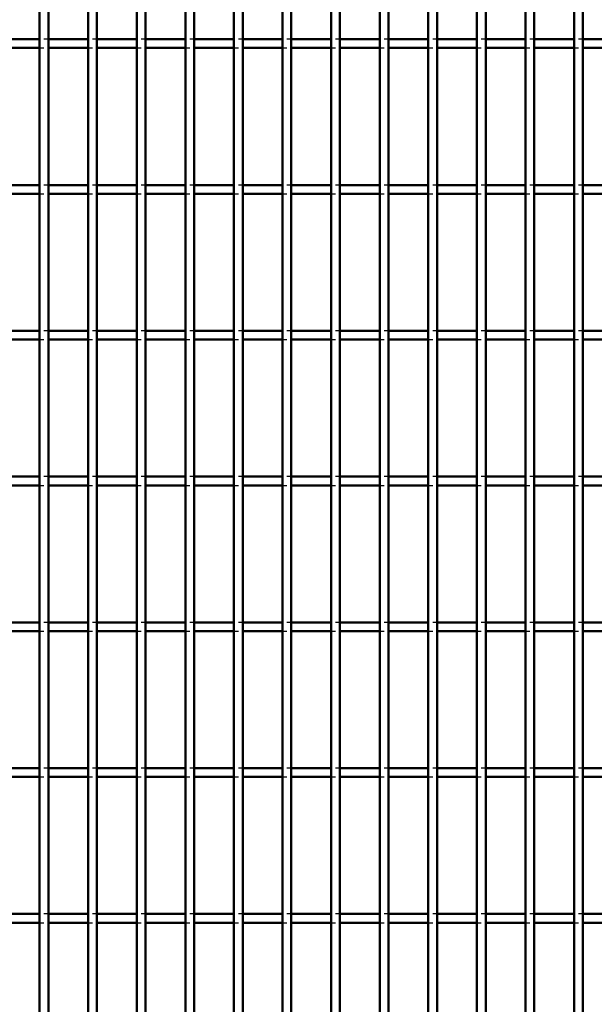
# Model space of a CAD drawing. Header units: millimetres. Extents: x -696 to 511, y -500 to 878.
# Tile 14 of 22: x -178 to -46, y -53 to 172. Entities that reach past the tile are written whole.
import ezdxf

# ---------------------------------------------------------------- set-up
doc = ezdxf.new("R2010")
doc.units = ezdxf.units.MM
doc.linetypes.add('Dashed', pattern=[2, 1, -1])
doc.layers.add('AM_0', color=7, linetype='Continuous', lineweight=50)
doc.layers.add('AM_9', color=6, linetype='Dashed', lineweight=25)

# ---------------------------------------------------------------- blocks, each defined once
blk = doc.blocks.new('18_ha2xp51ww37wf54wc2x6s7efa________0_in_LPP230331121170010003500_4')
at = {"layer": 'AM_0'}
for p, q in [((-173.205, -498), (-173.205, 498)), ((-171.205, -498), (-171.205, 498))]:
    blk.add_line(p, q, dxfattribs=at)
blk = doc.blocks.new('19_1tb5mxxle7afl3towmu5l97we________0_in_LPP230331121170010003500_4')
at = {"layer": 'AM_0'}
for p, q in [((-162.095, -498), (-162.095, 498)), ((-160.095, -498), (-160.095, 498))]:
    blk.add_line(p, q, dxfattribs=at)
blk = doc.blocks.new('20_uofac52lafely84qaahl19wrp________0_in_LPP230331121170010003500_4')
at = {"layer": 'AM_0'}
for p, q in [((-150.985, -498), (-150.985, 498)), ((-148.985, -498), (-148.985, 498))]:
    blk.add_line(p, q, dxfattribs=at)
blk = doc.blocks.new('21_bbiazacrefbbg2z35j9ya17ft________0_in_LPP230331121170010003500_4')
at = {"layer": 'AM_0'}
for p, q in [((-139.875, -498), (-139.875, 498)), ((-137.875, -498), (-137.875, 498))]:
    blk.add_line(p, q, dxfattribs=at)
blk = doc.blocks.new('22_rmsqg1sjcdabxz5s6gfv4334j________0_in_LPP230331121170010003500_4')
at = {"layer": 'AM_0'}
for p, q in [((-128.765, -498), (-128.765, 498)), ((-126.765, -498), (-126.765, 498))]:
    blk.add_line(p, q, dxfattribs=at)
blk = doc.blocks.new('23_73ksgn8nu3eaglfh8fudtroba________0_in_LPP230331121170010003500_4')
at = {"layer": 'AM_0'}
for p, q in [((-117.655, -498), (-117.655, 498)), ((-115.655, -498), (-115.655, 498))]:
    blk.add_line(p, q, dxfattribs=at)
blk = doc.blocks.new('24_2rhua9msor46r3ndseojrqx3p________0_in_LPP230331121170010003500_4')
at = {"layer": 'AM_0'}
for p, q in [((-106.545, -498), (-106.545, 498)), ((-104.545, -498), (-104.545, 498))]:
    blk.add_line(p, q, dxfattribs=at)
blk = doc.blocks.new('25_c9p2x0qtp28e158cbbiww3drh________0_in_LPP230331121170010003500_4')
at = {"layer": 'AM_0'}
for p, q in [((-95.435, -498), (-95.435, 498)), ((-93.435, -498), (-93.435, 498))]:
    blk.add_line(p, q, dxfattribs=at)
blk = doc.blocks.new('26_91cftmrvwqtk273fvomcfq8aw________0_in_LPP230331121170010003500_4')
at = {"layer": 'AM_0'}
for p, q in [((-84.325, -498), (-84.325, 498)), ((-82.325, -498), (-82.325, 498))]:
    blk.add_line(p, q, dxfattribs=at)
blk = doc.blocks.new('27_0cf3ukpqxz9wumsbqf4s06b6s________0_in_LPP230331121170010003500_4')
at = {"layer": 'AM_0'}
for p, q in [((-73.215, -498), (-73.215, 498)), ((-71.215, -498), (-71.215, 498))]:
    blk.add_line(p, q, dxfattribs=at)
blk = doc.blocks.new('28_6ehn8fik9giarttia6prlr05q________0_in_LPP230331121170010003500_4')
at = {"layer": 'AM_0'}
for p, q in [((-62.105, -498), (-62.105, 498)), ((-60.105, -498), (-60.105, 498))]:
    blk.add_line(p, q, dxfattribs=at)
blk = doc.blocks.new('29_o54rkve1tv9w1br6ll6l404pc________0_in_LPP230331121170010003500_4')
at = {"layer": 'AM_0'}
for p, q in [((-50.995, -498), (-50.995, 498)), ((-48.995, -498), (-48.995, 498))]:
    blk.add_line(p, q, dxfattribs=at)
blk = doc.blocks.new('79_ar981x5dybhj4eb4fr8x3vuce________0_in_LPP230331121170010003500_4')
at = {"layer": 'AM_0'}
for p, q in [((-173.205, -32.33), (-182.315, -32.33)), ((-173.205, -32.33), (-173.205, -34.33)), ((-162.095, -32.33), (-171.205, -32.33)), ((-171.205, -34.33), (-171.205, -32.33)), ((-162.095, -32.33), (-162.095, -34.33)), ((-150.985, -32.33), (-160.095, -32.33)), ((-160.095, -34.33), (-160.095, -32.33)), ((-150.985, -32.33), (-150.985, -34.33)), ((-139.875, -32.33), (-148.985, -32.33)), ((-148.985, -34.33), (-148.985, -32.33)), ((-139.875, -32.33), (-139.875, -34.33)), ((-128.765, -32.33), (-137.875, -32.33)), ((-137.875, -34.33), (-137.875, -32.33)), ((-128.765, -32.33), (-128.765, -34.33)), ((-117.655, -32.33), (-126.765, -32.33)), ((-126.765, -34.33), (-126.765, -32.33)), ((-117.655, -32.33), (-117.655, -34.33)), ((-106.545, -32.33), (-115.655, -32.33)), ((-115.655, -34.33), (-115.655, -32.33)), ((-106.545, -32.33), (-106.545, -34.33)), ((-95.435, -32.33), (-104.545, -32.33)), ((-104.545, -34.33), (-104.545, -32.33)), ((-95.435, -32.33), (-95.435, -34.33)), ((-84.325, -32.33), (-93.435, -32.33)), ((-93.435, -34.33), (-93.435, -32.33)), ((-84.325, -32.33), (-84.325, -34.33)), ((-73.215, -32.33), (-82.325, -32.33)), ((-82.325, -34.33), (-82.325, -32.33)), ((-73.215, -32.33), (-73.215, -34.33)), ((-62.105, -32.33), (-71.215, -32.33)), ((-71.215, -34.33), (-71.215, -32.33)), ((-62.105, -32.33), (-62.105, -34.33)), ((-50.995, -32.33), (-60.105, -32.33)), ((-60.105, -34.33), (-60.105, -32.33)), ((-50.995, -32.33), (-50.995, -34.33)), ((-39.885, -32.33), (-48.995, -32.33)), ((-48.995, -34.33), (-48.995, -32.33)), ((-173.205, -34.33), (-182.315, -34.33)), ((-162.095, -34.33), (-171.205, -34.33)), ((-150.985, -34.33), (-160.095, -34.33)), ((-139.875, -34.33), (-148.985, -34.33)), ((-128.765, -34.33), (-137.875, -34.33)), ((-117.655, -34.33), (-126.765, -34.33)), ((-106.545, -34.33), (-115.655, -34.33)), ((-95.435, -34.33), (-104.545, -34.33)), ((-84.325, -34.33), (-93.435, -34.33)), ((-73.215, -34.33), (-82.325, -34.33)), ((-62.105, -34.33), (-71.215, -34.33)), ((-50.995, -34.33), (-60.105, -34.33)), ((-39.885, -34.33), (-48.995, -34.33))]:
    blk.add_line(p, q, dxfattribs=at)
at = {"layer": 'AM_9'}
for p, q in [((-171.205, -32.33), (-173.205, -32.33)), ((-160.095, -32.33), (-162.095, -32.33)), ((-148.985, -32.33), (-150.985, -32.33)), ((-137.875, -32.33), (-139.875, -32.33)), ((-126.765, -32.33), (-128.765, -32.33)), ((-115.655, -32.33), (-117.655, -32.33)), ((-104.545, -32.33), (-106.545, -32.33)), ((-93.435, -32.33), (-95.435, -32.33)), ((-82.325, -32.33), (-84.325, -32.33)), ((-71.215, -32.33), (-73.215, -32.33)), ((-60.105, -32.33), (-62.105, -32.33)), ((-48.995, -32.33), (-50.995, -32.33)), ((-173.205, -34.33), (-171.205, -34.33)), ((-162.095, -34.33), (-160.095, -34.33)), ((-150.985, -34.33), (-148.985, -34.33)), ((-139.875, -34.33), (-137.875, -34.33)), ((-128.765, -34.33), (-126.765, -34.33)), ((-117.655, -34.33), (-115.655, -34.33)), ((-106.545, -34.33), (-104.545, -34.33)), ((-95.435, -34.33), (-93.435, -34.33)), ((-84.325, -34.33), (-82.325, -34.33)), ((-73.215, -34.33), (-71.215, -34.33)), ((-62.105, -34.33), (-60.105, -34.33)), ((-50.995, -34.33), (-48.995, -34.33))]:
    blk.add_line(p, q, dxfattribs=at)
blk = doc.blocks.new('80_kx6liz2s84wvtvv2b0cewx4kb________0_in_LPP230331121170010003500_4')
at = {"layer": 'AM_0'}
for p, q in [((-173.205, 1), (-182.315, 1)), ((-173.205, 1), (-173.205, -1)), ((-162.095, 1), (-171.205, 1)), ((-171.205, -1), (-171.205, 1)), ((-162.095, 1), (-162.095, -1)), ((-150.985, 1), (-160.095, 1)), ((-160.095, -1), (-160.095, 1)), ((-150.985, 1), (-150.985, -1)), ((-139.875, 1), (-148.985, 1)), ((-148.985, -1), (-148.985, 1)), ((-139.875, 1), (-139.875, -1)), ((-128.765, 1), (-137.875, 1)), ((-137.875, -1), (-137.875, 1)), ((-128.765, 1), (-128.765, -1)), ((-117.655, 1), (-126.765, 1)), ((-126.765, -1), (-126.765, 1)), ((-117.655, 1), (-117.655, -1)), ((-106.545, 1), (-115.655, 1)), ((-115.655, -1), (-115.655, 1)), ((-106.545, 1), (-106.545, -1)), ((-95.435, 1), (-104.545, 1)), ((-104.545, -1), (-104.545, 1)), ((-95.435, 1), (-95.435, -1)), ((-84.325, 1), (-93.435, 1)), ((-93.435, -1), (-93.435, 1)), ((-84.325, 1), (-84.325, -1)), ((-73.215, 1), (-82.325, 1)), ((-82.325, -1), (-82.325, 1)), ((-73.215, 1), (-73.215, -1)), ((-62.105, 1), (-71.215, 1)), ((-71.215, -1), (-71.215, 1)), ((-62.105, 1), (-62.105, -1)), ((-50.995, 1), (-60.105, 1)), ((-60.105, -1), (-60.105, 1)), ((-50.995, 1), (-50.995, -1)), ((-39.885, 1), (-48.995, 1)), ((-48.995, -1), (-48.995, 1)), ((-173.205, -1), (-182.315, -1)), ((-162.095, -1), (-171.205, -1)), ((-150.985, -1), (-160.095, -1)), ((-139.875, -1), (-148.985, -1)), ((-128.765, -1), (-137.875, -1)), ((-117.655, -1), (-126.765, -1)), ((-106.545, -1), (-115.655, -1)), ((-95.435, -1), (-104.545, -1)), ((-84.325, -1), (-93.435, -1)), ((-73.215, -1), (-82.325, -1)), ((-62.105, -1), (-71.215, -1)), ((-50.995, -1), (-60.105, -1)), ((-39.885, -1), (-48.995, -1))]:
    blk.add_line(p, q, dxfattribs=at)
at = {"layer": 'AM_9'}
for p, q in [((-171.205, 1), (-173.205, 1)), ((-160.095, 1), (-162.095, 1)), ((-148.985, 1), (-150.985, 1)), ((-137.875, 1), (-139.875, 1)), ((-126.765, 1), (-128.765, 1)), ((-115.655, 1), (-117.655, 1)), ((-104.545, 1), (-106.545, 1)), ((-93.435, 1), (-95.435, 1)), ((-82.325, 1), (-84.325, 1)), ((-71.215, 1), (-73.215, 1)), ((-60.105, 1), (-62.105, 1)), ((-48.995, 1), (-50.995, 1)), ((-173.205, -1), (-171.205, -1)), ((-162.095, -1), (-160.095, -1)), ((-150.985, -1), (-148.985, -1)), ((-139.875, -1), (-137.875, -1)), ((-128.765, -1), (-126.765, -1)), ((-117.655, -1), (-115.655, -1)), ((-106.545, -1), (-104.545, -1)), ((-95.435, -1), (-93.435, -1)), ((-84.325, -1), (-82.325, -1)), ((-73.215, -1), (-71.215, -1)), ((-62.105, -1), (-60.105, -1)), ((-50.995, -1), (-48.995, -1))]:
    blk.add_line(p, q, dxfattribs=at)
blk = doc.blocks.new('81_o6i43mll7h4yezp8sgzzfv7rb________0_in_LPP230331121170010003500_4')
at = {"layer": 'AM_0'}
for p, q in [((-173.205, 34.33), (-182.315, 34.33)), ((-173.205, 34.33), (-173.205, 32.33)), ((-162.095, 34.33), (-171.205, 34.33)), ((-171.205, 32.33), (-171.205, 34.33)), ((-162.095, 34.33), (-162.095, 32.33)), ((-150.985, 34.33), (-160.095, 34.33)), ((-160.095, 32.33), (-160.095, 34.33)), ((-150.985, 34.33), (-150.985, 32.33)), ((-139.875, 34.33), (-148.985, 34.33)), ((-148.985, 32.33), (-148.985, 34.33)), ((-139.875, 34.33), (-139.875, 32.33)), ((-128.765, 34.33), (-137.875, 34.33)), ((-137.875, 32.33), (-137.875, 34.33)), ((-128.765, 34.33), (-128.765, 32.33)), ((-117.655, 34.33), (-126.765, 34.33)), ((-126.765, 32.33), (-126.765, 34.33)), ((-117.655, 34.33), (-117.655, 32.33)), ((-106.545, 34.33), (-115.655, 34.33)), ((-115.655, 32.33), (-115.655, 34.33)), ((-106.545, 34.33), (-106.545, 32.33)), ((-95.435, 34.33), (-104.545, 34.33)), ((-104.545, 32.33), (-104.545, 34.33)), ((-95.435, 34.33), (-95.435, 32.33)), ((-84.325, 34.33), (-93.435, 34.33)), ((-93.435, 32.33), (-93.435, 34.33)), ((-84.325, 34.33), (-84.325, 32.33)), ((-73.215, 34.33), (-82.325, 34.33)), ((-82.325, 32.33), (-82.325, 34.33)), ((-73.215, 34.33), (-73.215, 32.33)), ((-62.105, 34.33), (-71.215, 34.33)), ((-71.215, 32.33), (-71.215, 34.33)), ((-62.105, 34.33), (-62.105, 32.33)), ((-50.995, 34.33), (-60.105, 34.33)), ((-60.105, 32.33), (-60.105, 34.33)), ((-50.995, 34.33), (-50.995, 32.33)), ((-39.885, 34.33), (-48.995, 34.33)), ((-48.995, 32.33), (-48.995, 34.33)), ((-173.205, 32.33), (-182.315, 32.33)), ((-162.095, 32.33), (-171.205, 32.33)), ((-150.985, 32.33), (-160.095, 32.33)), ((-139.875, 32.33), (-148.985, 32.33)), ((-128.765, 32.33), (-137.875, 32.33)), ((-117.655, 32.33), (-126.765, 32.33)), ((-106.545, 32.33), (-115.655, 32.33)), ((-95.435, 32.33), (-104.545, 32.33)), ((-84.325, 32.33), (-93.435, 32.33)), ((-73.215, 32.33), (-82.325, 32.33)), ((-62.105, 32.33), (-71.215, 32.33)), ((-50.995, 32.33), (-60.105, 32.33)), ((-39.885, 32.33), (-48.995, 32.33))]:
    blk.add_line(p, q, dxfattribs=at)
at = {"layer": 'AM_9'}
for p, q in [((-171.205, 34.33), (-173.205, 34.33)), ((-160.095, 34.33), (-162.095, 34.33)), ((-148.985, 34.33), (-150.985, 34.33)), ((-137.875, 34.33), (-139.875, 34.33)), ((-126.765, 34.33), (-128.765, 34.33)), ((-115.655, 34.33), (-117.655, 34.33)), ((-104.545, 34.33), (-106.545, 34.33)), ((-93.435, 34.33), (-95.435, 34.33)), ((-82.325, 34.33), (-84.325, 34.33)), ((-71.215, 34.33), (-73.215, 34.33)), ((-60.105, 34.33), (-62.105, 34.33)), ((-48.995, 34.33), (-50.995, 34.33)), ((-173.205, 32.33), (-171.205, 32.33)), ((-162.095, 32.33), (-160.095, 32.33)), ((-150.985, 32.33), (-148.985, 32.33)), ((-139.875, 32.33), (-137.875, 32.33)), ((-128.765, 32.33), (-126.765, 32.33)), ((-117.655, 32.33), (-115.655, 32.33)), ((-106.545, 32.33), (-104.545, 32.33)), ((-95.435, 32.33), (-93.435, 32.33)), ((-84.325, 32.33), (-82.325, 32.33)), ((-73.215, 32.33), (-71.215, 32.33)), ((-62.105, 32.33), (-60.105, 32.33)), ((-50.995, 32.33), (-48.995, 32.33))]:
    blk.add_line(p, q, dxfattribs=at)
blk = doc.blocks.new('82_5zdhow27nxjz28rvw8vw9t5gf________0_in_LPP230331121170010003500_4')
at = {"layer": 'AM_0'}
for p, q in [((-173.205, 67.66), (-182.315, 67.66)), ((-173.205, 67.66), (-173.205, 65.66)), ((-162.095, 67.66), (-171.205, 67.66)), ((-171.205, 65.66), (-171.205, 67.66)), ((-162.095, 67.66), (-162.095, 65.66)), ((-150.985, 67.66), (-160.095, 67.66)), ((-160.095, 65.66), (-160.095, 67.66)), ((-150.985, 67.66), (-150.985, 65.66)), ((-139.875, 67.66), (-148.985, 67.66)), ((-148.985, 65.66), (-148.985, 67.66)), ((-139.875, 67.66), (-139.875, 65.66)), ((-128.765, 67.66), (-137.875, 67.66)), ((-137.875, 65.66), (-137.875, 67.66)), ((-128.765, 67.66), (-128.765, 65.66)), ((-117.655, 67.66), (-126.765, 67.66)), ((-126.765, 65.66), (-126.765, 67.66)), ((-117.655, 67.66), (-117.655, 65.66)), ((-106.545, 67.66), (-115.655, 67.66)), ((-115.655, 65.66), (-115.655, 67.66)), ((-106.545, 67.66), (-106.545, 65.66)), ((-95.435, 67.66), (-104.545, 67.66)), ((-104.545, 65.66), (-104.545, 67.66)), ((-95.435, 67.66), (-95.435, 65.66)), ((-84.325, 67.66), (-93.435, 67.66)), ((-93.435, 65.66), (-93.435, 67.66)), ((-84.325, 67.66), (-84.325, 65.66)), ((-73.215, 67.66), (-82.325, 67.66)), ((-82.325, 65.66), (-82.325, 67.66)), ((-73.215, 67.66), (-73.215, 65.66)), ((-62.105, 67.66), (-71.215, 67.66)), ((-71.215, 65.66), (-71.215, 67.66)), ((-62.105, 67.66), (-62.105, 65.66)), ((-50.995, 67.66), (-60.105, 67.66)), ((-60.105, 65.66), (-60.105, 67.66)), ((-50.995, 67.66), (-50.995, 65.66)), ((-39.885, 67.66), (-48.995, 67.66)), ((-48.995, 65.66), (-48.995, 67.66)), ((-173.205, 65.66), (-182.315, 65.66)), ((-162.095, 65.66), (-171.205, 65.66)), ((-150.985, 65.66), (-160.095, 65.66)), ((-139.875, 65.66), (-148.985, 65.66)), ((-128.765, 65.66), (-137.875, 65.66)), ((-117.655, 65.66), (-126.765, 65.66)), ((-106.545, 65.66), (-115.655, 65.66)), ((-95.435, 65.66), (-104.545, 65.66)), ((-84.325, 65.66), (-93.435, 65.66)), ((-73.215, 65.66), (-82.325, 65.66)), ((-62.105, 65.66), (-71.215, 65.66)), ((-50.995, 65.66), (-60.105, 65.66)), ((-39.885, 65.66), (-48.995, 65.66))]:
    blk.add_line(p, q, dxfattribs=at)
at = {"layer": 'AM_9'}
for p, q in [((-171.205, 67.66), (-173.205, 67.66)), ((-160.095, 67.66), (-162.095, 67.66)), ((-148.985, 67.66), (-150.985, 67.66)), ((-137.875, 67.66), (-139.875, 67.66)), ((-126.765, 67.66), (-128.765, 67.66)), ((-115.655, 67.66), (-117.655, 67.66)), ((-104.545, 67.66), (-106.545, 67.66)), ((-93.435, 67.66), (-95.435, 67.66)), ((-82.325, 67.66), (-84.325, 67.66)), ((-71.215, 67.66), (-73.215, 67.66)), ((-60.105, 67.66), (-62.105, 67.66)), ((-48.995, 67.66), (-50.995, 67.66)), ((-173.205, 65.66), (-171.205, 65.66)), ((-162.095, 65.66), (-160.095, 65.66)), ((-150.985, 65.66), (-148.985, 65.66)), ((-139.875, 65.66), (-137.875, 65.66)), ((-128.765, 65.66), (-126.765, 65.66)), ((-117.655, 65.66), (-115.655, 65.66)), ((-106.545, 65.66), (-104.545, 65.66)), ((-95.435, 65.66), (-93.435, 65.66)), ((-84.325, 65.66), (-82.325, 65.66)), ((-73.215, 65.66), (-71.215, 65.66)), ((-62.105, 65.66), (-60.105, 65.66)), ((-50.995, 65.66), (-48.995, 65.66))]:
    blk.add_line(p, q, dxfattribs=at)
blk = doc.blocks.new('83_10d140tugz5g9biviog6r1tmq________0_in_LPP230331121170010003500_4')
at = {"layer": 'AM_0'}
for p, q in [((-173.205, 100.99), (-182.315, 100.99)), ((-173.205, 100.99), (-173.205, 98.99)), ((-162.095, 100.99), (-171.205, 100.99)), ((-171.205, 98.99), (-171.205, 100.99)), ((-162.095, 100.99), (-162.095, 98.99)), ((-150.985, 100.99), (-160.095, 100.99)), ((-160.095, 98.99), (-160.095, 100.99)), ((-150.985, 100.99), (-150.985, 98.99)), ((-139.875, 100.99), (-148.985, 100.99)), ((-148.985, 98.99), (-148.985, 100.99)), ((-139.875, 100.99), (-139.875, 98.99)), ((-128.765, 100.99), (-137.875, 100.99)), ((-137.875, 98.99), (-137.875, 100.99)), ((-128.765, 100.99), (-128.765, 98.99)), ((-117.655, 100.99), (-126.765, 100.99)), ((-126.765, 98.99), (-126.765, 100.99)), ((-117.655, 100.99), (-117.655, 98.99)), ((-106.545, 100.99), (-115.655, 100.99)), ((-115.655, 98.99), (-115.655, 100.99)), ((-106.545, 100.99), (-106.545, 98.99)), ((-95.435, 100.99), (-104.545, 100.99)), ((-104.545, 98.99), (-104.545, 100.99)), ((-95.435, 100.99), (-95.435, 98.99)), ((-84.325, 100.99), (-93.435, 100.99)), ((-93.435, 98.99), (-93.435, 100.99)), ((-84.325, 100.99), (-84.325, 98.99)), ((-73.215, 100.99), (-82.325, 100.99)), ((-82.325, 98.99), (-82.325, 100.99)), ((-73.215, 100.99), (-73.215, 98.99)), ((-62.105, 100.99), (-71.215, 100.99)), ((-71.215, 98.99), (-71.215, 100.99)), ((-62.105, 100.99), (-62.105, 98.99)), ((-50.995, 100.99), (-60.105, 100.99)), ((-60.105, 98.99), (-60.105, 100.99)), ((-50.995, 100.99), (-50.995, 98.99)), ((-39.885, 100.99), (-48.995, 100.99)), ((-48.995, 98.99), (-48.995, 100.99)), ((-173.205, 98.99), (-182.315, 98.99)), ((-162.095, 98.99), (-171.205, 98.99)), ((-150.985, 98.99), (-160.095, 98.99)), ((-139.875, 98.99), (-148.985, 98.99)), ((-128.765, 98.99), (-137.875, 98.99)), ((-117.655, 98.99), (-126.765, 98.99)), ((-106.545, 98.99), (-115.655, 98.99)), ((-95.435, 98.99), (-104.545, 98.99)), ((-84.325, 98.99), (-93.435, 98.99)), ((-73.215, 98.99), (-82.325, 98.99)), ((-62.105, 98.99), (-71.215, 98.99)), ((-50.995, 98.99), (-60.105, 98.99)), ((-39.885, 98.99), (-48.995, 98.99))]:
    blk.add_line(p, q, dxfattribs=at)
at = {"layer": 'AM_9'}
for p, q in [((-171.205, 100.99), (-173.205, 100.99)), ((-160.095, 100.99), (-162.095, 100.99)), ((-148.985, 100.99), (-150.985, 100.99)), ((-137.875, 100.99), (-139.875, 100.99)), ((-126.765, 100.99), (-128.765, 100.99)), ((-115.655, 100.99), (-117.655, 100.99)), ((-104.545, 100.99), (-106.545, 100.99)), ((-93.435, 100.99), (-95.435, 100.99)), ((-82.325, 100.99), (-84.325, 100.99)), ((-71.215, 100.99), (-73.215, 100.99)), ((-60.105, 100.99), (-62.105, 100.99)), ((-48.995, 100.99), (-50.995, 100.99)), ((-173.205, 98.99), (-171.205, 98.99)), ((-162.095, 98.99), (-160.095, 98.99)), ((-150.985, 98.99), (-148.985, 98.99)), ((-139.875, 98.99), (-137.875, 98.99)), ((-128.765, 98.99), (-126.765, 98.99)), ((-117.655, 98.99), (-115.655, 98.99)), ((-106.545, 98.99), (-104.545, 98.99)), ((-95.435, 98.99), (-93.435, 98.99)), ((-84.325, 98.99), (-82.325, 98.99)), ((-73.215, 98.99), (-71.215, 98.99)), ((-62.105, 98.99), (-60.105, 98.99)), ((-50.995, 98.99), (-48.995, 98.99))]:
    blk.add_line(p, q, dxfattribs=at)
blk = doc.blocks.new('84_c1hv6rauryd3du4h7iqll8u2e________0_in_LPP230331121170010003500_4')
at = {"layer": 'AM_0'}
for p, q in [((-173.205, 134.32), (-182.315, 134.32)), ((-173.205, 134.32), (-173.205, 132.32)), ((-162.095, 134.32), (-171.205, 134.32)), ((-171.205, 132.32), (-171.205, 134.32)), ((-162.095, 134.32), (-162.095, 132.32)), ((-150.985, 134.32), (-160.095, 134.32)), ((-160.095, 132.32), (-160.095, 134.32)), ((-150.985, 134.32), (-150.985, 132.32)), ((-139.875, 134.32), (-148.985, 134.32)), ((-148.985, 132.32), (-148.985, 134.32)), ((-139.875, 134.32), (-139.875, 132.32)), ((-128.765, 134.32), (-137.875, 134.32)), ((-137.875, 132.32), (-137.875, 134.32)), ((-128.765, 134.32), (-128.765, 132.32)), ((-117.655, 134.32), (-126.765, 134.32)), ((-126.765, 132.32), (-126.765, 134.32)), ((-117.655, 134.32), (-117.655, 132.32)), ((-106.545, 134.32), (-115.655, 134.32)), ((-115.655, 132.32), (-115.655, 134.32)), ((-106.545, 134.32), (-106.545, 132.32)), ((-95.435, 134.32), (-104.545, 134.32)), ((-104.545, 132.32), (-104.545, 134.32)), ((-95.435, 134.32), (-95.435, 132.32)), ((-84.325, 134.32), (-93.435, 134.32)), ((-93.435, 132.32), (-93.435, 134.32)), ((-84.325, 134.32), (-84.325, 132.32)), ((-73.215, 134.32), (-82.325, 134.32)), ((-82.325, 132.32), (-82.325, 134.32)), ((-73.215, 134.32), (-73.215, 132.32)), ((-62.105, 134.32), (-71.215, 134.32)), ((-71.215, 132.32), (-71.215, 134.32)), ((-62.105, 134.32), (-62.105, 132.32)), ((-50.995, 134.32), (-60.105, 134.32)), ((-60.105, 132.32), (-60.105, 134.32)), ((-50.995, 134.32), (-50.995, 132.32)), ((-39.885, 134.32), (-48.995, 134.32)), ((-48.995, 132.32), (-48.995, 134.32)), ((-173.205, 132.32), (-182.315, 132.32)), ((-162.095, 132.32), (-171.205, 132.32)), ((-150.985, 132.32), (-160.095, 132.32)), ((-139.875, 132.32), (-148.985, 132.32)), ((-128.765, 132.32), (-137.875, 132.32)), ((-117.655, 132.32), (-126.765, 132.32)), ((-106.545, 132.32), (-115.655, 132.32)), ((-95.435, 132.32), (-104.545, 132.32)), ((-84.325, 132.32), (-93.435, 132.32)), ((-73.215, 132.32), (-82.325, 132.32)), ((-62.105, 132.32), (-71.215, 132.32)), ((-50.995, 132.32), (-60.105, 132.32)), ((-39.885, 132.32), (-48.995, 132.32))]:
    blk.add_line(p, q, dxfattribs=at)
at = {"layer": 'AM_9'}
for p, q in [((-171.205, 134.32), (-173.205, 134.32)), ((-160.095, 134.32), (-162.095, 134.32)), ((-148.985, 134.32), (-150.985, 134.32)), ((-137.875, 134.32), (-139.875, 134.32)), ((-126.765, 134.32), (-128.765, 134.32)), ((-115.655, 134.32), (-117.655, 134.32)), ((-104.545, 134.32), (-106.545, 134.32)), ((-93.435, 134.32), (-95.435, 134.32)), ((-82.325, 134.32), (-84.325, 134.32)), ((-71.215, 134.32), (-73.215, 134.32)), ((-60.105, 134.32), (-62.105, 134.32)), ((-48.995, 134.32), (-50.995, 134.32)), ((-173.205, 132.32), (-171.205, 132.32)), ((-162.095, 132.32), (-160.095, 132.32)), ((-150.985, 132.32), (-148.985, 132.32)), ((-139.875, 132.32), (-137.875, 132.32)), ((-128.765, 132.32), (-126.765, 132.32)), ((-117.655, 132.32), (-115.655, 132.32)), ((-106.545, 132.32), (-104.545, 132.32)), ((-95.435, 132.32), (-93.435, 132.32)), ((-84.325, 132.32), (-82.325, 132.32)), ((-73.215, 132.32), (-71.215, 132.32)), ((-62.105, 132.32), (-60.105, 132.32)), ((-50.995, 132.32), (-48.995, 132.32))]:
    blk.add_line(p, q, dxfattribs=at)
blk = doc.blocks.new('85_mwgod459xy7g36wr8et7gp8un________0_in_LPP230331121170010003500_4')
at = {"layer": 'AM_0'}
for p, q in [((-173.205, 167.65), (-182.315, 167.65)), ((-173.205, 167.65), (-173.205, 165.65)), ((-162.095, 167.65), (-171.205, 167.65)), ((-171.205, 165.65), (-171.205, 167.65)), ((-162.095, 167.65), (-162.095, 165.65)), ((-150.985, 167.65), (-160.095, 167.65)), ((-160.095, 165.65), (-160.095, 167.65)), ((-150.985, 167.65), (-150.985, 165.65)), ((-139.875, 167.65), (-148.985, 167.65)), ((-148.985, 165.65), (-148.985, 167.65)), ((-139.875, 167.65), (-139.875, 165.65)), ((-128.765, 167.65), (-137.875, 167.65)), ((-137.875, 165.65), (-137.875, 167.65)), ((-128.765, 167.65), (-128.765, 165.65)), ((-117.655, 167.65), (-126.765, 167.65)), ((-126.765, 165.65), (-126.765, 167.65)), ((-117.655, 167.65), (-117.655, 165.65)), ((-106.545, 167.65), (-115.655, 167.65)), ((-115.655, 165.65), (-115.655, 167.65)), ((-106.545, 167.65), (-106.545, 165.65)), ((-95.435, 167.65), (-104.545, 167.65)), ((-104.545, 165.65), (-104.545, 167.65)), ((-95.435, 167.65), (-95.435, 165.65)), ((-84.325, 167.65), (-93.435, 167.65)), ((-93.435, 165.65), (-93.435, 167.65)), ((-84.325, 167.65), (-84.325, 165.65)), ((-73.215, 167.65), (-82.325, 167.65)), ((-82.325, 165.65), (-82.325, 167.65)), ((-73.215, 167.65), (-73.215, 165.65)), ((-62.105, 167.65), (-71.215, 167.65)), ((-71.215, 165.65), (-71.215, 167.65)), ((-62.105, 167.65), (-62.105, 165.65)), ((-50.995, 167.65), (-60.105, 167.65)), ((-60.105, 165.65), (-60.105, 167.65)), ((-50.995, 167.65), (-50.995, 165.65)), ((-39.885, 167.65), (-48.995, 167.65)), ((-48.995, 165.65), (-48.995, 167.65)), ((-173.205, 165.65), (-182.315, 165.65)), ((-162.095, 165.65), (-171.205, 165.65)), ((-150.985, 165.65), (-160.095, 165.65)), ((-139.875, 165.65), (-148.985, 165.65)), ((-128.765, 165.65), (-137.875, 165.65)), ((-117.655, 165.65), (-126.765, 165.65)), ((-106.545, 165.65), (-115.655, 165.65)), ((-95.435, 165.65), (-104.545, 165.65)), ((-84.325, 165.65), (-93.435, 165.65)), ((-73.215, 165.65), (-82.325, 165.65)), ((-62.105, 165.65), (-71.215, 165.65)), ((-50.995, 165.65), (-60.105, 165.65)), ((-39.885, 165.65), (-48.995, 165.65))]:
    blk.add_line(p, q, dxfattribs=at)
at = {"layer": 'AM_9'}
for p, q in [((-171.205, 167.65), (-173.205, 167.65)), ((-160.095, 167.65), (-162.095, 167.65)), ((-148.985, 167.65), (-150.985, 167.65)), ((-137.875, 167.65), (-139.875, 167.65)), ((-126.765, 167.65), (-128.765, 167.65)), ((-115.655, 167.65), (-117.655, 167.65)), ((-104.545, 167.65), (-106.545, 167.65)), ((-93.435, 167.65), (-95.435, 167.65)), ((-82.325, 167.65), (-84.325, 167.65)), ((-71.215, 167.65), (-73.215, 167.65)), ((-60.105, 167.65), (-62.105, 167.65)), ((-48.995, 167.65), (-50.995, 167.65)), ((-173.205, 165.65), (-171.205, 165.65)), ((-162.095, 165.65), (-160.095, 165.65)), ((-150.985, 165.65), (-148.985, 165.65)), ((-139.875, 165.65), (-137.875, 165.65)), ((-128.765, 165.65), (-126.765, 165.65)), ((-117.655, 165.65), (-115.655, 165.65)), ((-106.545, 165.65), (-104.545, 165.65)), ((-95.435, 165.65), (-93.435, 165.65)), ((-84.325, 165.65), (-82.325, 165.65)), ((-73.215, 165.65), (-71.215, 165.65)), ((-62.105, 165.65), (-60.105, 165.65)), ((-50.995, 165.65), (-48.995, 165.65))]:
    blk.add_line(p, q, dxfattribs=at)

msp = doc.modelspace()

# ---------------------------------------------------------------- block references
for name in ['18_ha2xp51ww37wf54wc2x6s7efa________0_in_LPP230331121170010003500_4', '19_1tb5mxxle7afl3towmu5l97we________0_in_LPP230331121170010003500_4', '20_uofac52lafely84qaahl19wrp________0_in_LPP230331121170010003500_4', '21_bbiazacrefbbg2z35j9ya17ft________0_in_LPP230331121170010003500_4', '22_rmsqg1sjcdabxz5s6gfv4334j________0_in_LPP230331121170010003500_4', '23_73ksgn8nu3eaglfh8fudtroba________0_in_LPP230331121170010003500_4', '24_2rhua9msor46r3ndseojrqx3p________0_in_LPP230331121170010003500_4', '25_c9p2x0qtp28e158cbbiww3drh________0_in_LPP230331121170010003500_4', '26_91cftmrvwqtk273fvomcfq8aw________0_in_LPP230331121170010003500_4', '27_0cf3ukpqxz9wumsbqf4s06b6s________0_in_LPP230331121170010003500_4', '28_6ehn8fik9giarttia6prlr05q________0_in_LPP230331121170010003500_4', '29_o54rkve1tv9w1br6ll6l404pc________0_in_LPP230331121170010003500_4', '85_mwgod459xy7g36wr8et7gp8un________0_in_LPP230331121170010003500_4', '84_c1hv6rauryd3du4h7iqll8u2e________0_in_LPP230331121170010003500_4', '83_10d140tugz5g9biviog6r1tmq________0_in_LPP230331121170010003500_4', '82_5zdhow27nxjz28rvw8vw9t5gf________0_in_LPP230331121170010003500_4', '81_o6i43mll7h4yezp8sgzzfv7rb________0_in_LPP230331121170010003500_4', '80_kx6liz2s84wvtvv2b0cewx4kb________0_in_LPP230331121170010003500_4', '79_ar981x5dybhj4eb4fr8x3vuce________0_in_LPP230331121170010003500_4']:
    msp.add_blockref(name, (0, 0))

doc.saveas('drawing.dxf')
